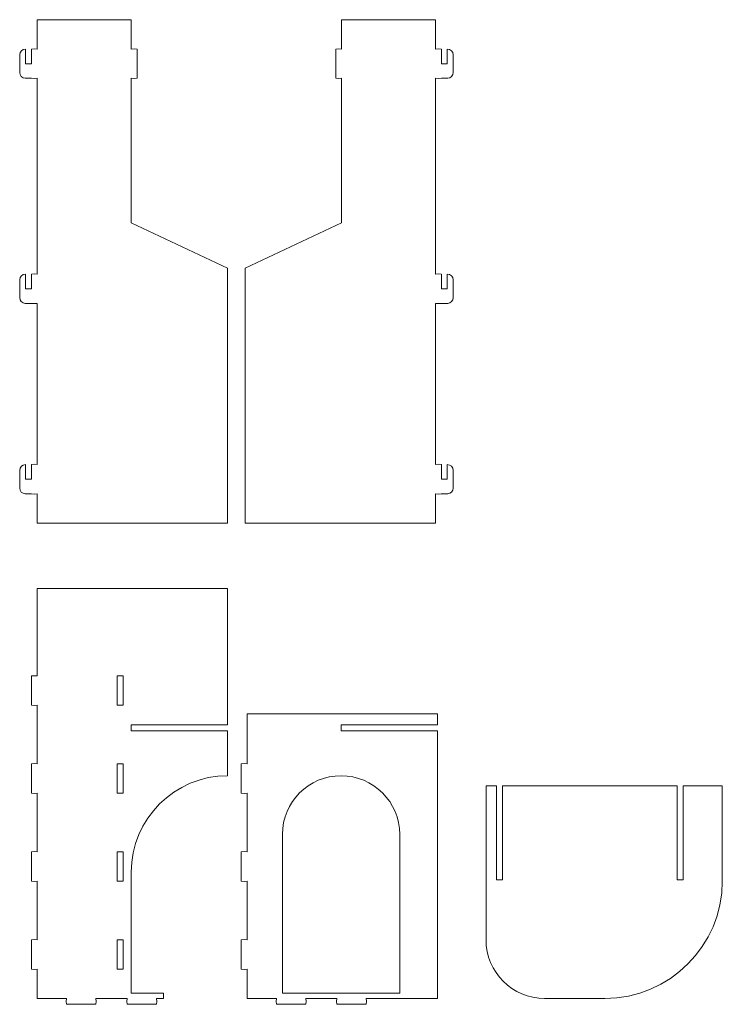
# Model space of a CAD drawing. Header units: centimetres. Extents: x -132 to 124, y -95 to 91.
# Tile 44 of 56: x 40 to 67, y 53 to 91. Entities that reach past the tile are written whole.
import ezdxf

# ---------------------------------------------------------------- set-up
doc = ezdxf.new("R2010")
doc.units = ezdxf.units.CM
doc.header["$MEASUREMENT"] = 0
doc.layers.add('Layer 1', color=7, linetype='Continuous')

msp = doc.modelspace()

# ---------------------------------------------------------------- linework, layer by layer
at = {"layer": 'Layer 1', "lineweight": 15}
for points, knots in [([(40.45815, 89.63353), (40.45815, 89.63353), (40.45815, 89.07092), (40.45815, 89.07092), (40.45815, 89.07092), (40.45815, 89.07092), (40.6833, 89.07092), (40.6833, 89.07092), (40.6833, 89.07092), (40.6833, 89.07092), (40.6833, 89.63353), (40.6833, 89.63353), (40.6833, 89.63353), (40.6833, 89.63353), (40.79579, 89.64467), (40.79579, 89.64467), (40.79579, 89.64467), (40.79579, 89.64467), (40.9081, 89.63353), (40.9081, 89.63353), (40.9081, 89.63353), (40.9081, 89.63353), (40.9081, 90.75857), (40.9081, 90.75857), (40.9081, 90.75857), (40.9081, 90.75857), (44.51343, 90.75857), (44.51343, 90.75857), (44.51343, 90.75857), (44.51343, 90.75857), (44.51343, 89.63353), (44.51343, 89.63353), (44.51343, 89.63353), (44.51343, 89.63353), (44.62661, 89.64467), (44.62661, 89.64467), (44.62661, 89.64467), (44.62661, 89.64467), (44.73805, 89.63353), (44.73805, 89.63353), (44.73805, 89.63353), (44.73805, 89.63353), (44.73805, 88.50849), (44.73805, 88.50849), (44.73805, 88.50849), (44.73805, 88.50849), (44.62661, 88.49717), (44.62661, 88.49717), (44.62661, 88.49717), (44.62661, 88.49717), (44.51343, 88.50849), (44.51343, 88.50849), (44.51343, 88.50849), (44.51343, 88.50849), (44.51343, 82.96459), (44.51343, 82.96459), (44.51343, 82.96459), (44.51343, 82.96459), (48.21017, 81.21843), (48.21017, 81.21843), (48.21017, 81.21843), (48.21017, 81.21843), (48.21017, 71.43678), (48.21017, 71.43678), (48.21017, 71.43678), (48.21017, 71.43678), (40.9081, 71.43678), (40.9081, 71.43678), (40.9081, 71.43678), (40.9081, 71.43678), (40.9081, 72.56112), (40.9081, 72.56112), (40.9081, 72.56112), (40.9081, 72.56112), (40.79805, 72.54998), (40.79805, 72.54998), (40.79805, 72.54998), (40.79805, 72.54998), (40.688, 72.56112), (40.688, 72.56112)], [0, 0, 0, 0, 0.04761905, 0.04761905, 0.04761905, 0.04761905, 0.0952381, 0.0952381, 0.0952381, 0.0952381, 0.14285714, 0.14285714, 0.14285714, 0.14285714, 0.19047619, 0.19047619, 0.19047619, 0.19047619, 0.23809524, 0.23809524, 0.23809524, 0.23809524, 0.28571429, 0.28571429, 0.28571429, 0.28571429, 0.33333333, 0.33333333, 0.33333333, 0.33333333, 0.38095238, 0.38095238, 0.38095238, 0.38095238, 0.42857143, 0.42857143, 0.42857143, 0.42857143, 0.47619048, 0.47619048, 0.47619048, 0.47619048, 0.52380952, 0.52380952, 0.52380952, 0.52380952, 0.57142857, 0.57142857, 0.57142857, 0.57142857, 0.61904762, 0.61904762, 0.61904762, 0.61904762, 0.66666667, 0.66666667, 0.66666667, 0.66666667, 0.71428571, 0.71428571, 0.71428571, 0.71428571, 0.76190476, 0.76190476, 0.76190476, 0.76190476, 0.80952381, 0.80952381, 0.80952381, 0.80952381, 0.85714286, 0.85714286, 0.85714286, 0.85714286, 0.9047619, 0.9047619, 0.9047619, 0.9047619, 1, 1, 1, 1]), ([(56.63798, 89.63353), (56.63798, 89.63353), (56.63798, 89.07092), (56.63798, 89.07092), (56.63798, 89.07092), (56.63798, 89.07092), (56.41336, 89.07092), (56.41336, 89.07092), (56.41336, 89.07092), (56.41336, 89.07092), (56.41336, 89.63353), (56.41336, 89.63353), (56.41336, 89.63353), (56.41336, 89.63353), (56.30017, 89.64467), (56.30017, 89.64467), (56.30017, 89.64467), (56.30017, 89.64467), (56.18699, 89.63353), (56.18699, 89.63353), (56.18699, 89.63353), (56.18699, 89.63353), (56.18699, 90.75857), (56.18699, 90.75857), (56.18699, 90.75857), (56.18699, 90.75857), (52.58253, 90.75857), (52.58253, 90.75857), (52.58253, 90.75857), (52.58253, 90.75857), (52.58253, 89.63353), (52.58253, 89.63353), (52.58253, 89.63353), (52.58253, 89.63353), (52.46935, 89.64467), (52.46935, 89.64467), (52.46935, 89.64467), (52.46935, 89.64467), (52.35791, 89.63353), (52.35791, 89.63353), (52.35791, 89.63353), (52.35791, 89.63353), (52.35791, 88.50849), (52.35791, 88.50849), (52.35791, 88.50849), (52.35791, 88.50849), (52.46935, 88.49717), (52.46935, 88.49717), (52.46935, 88.49717), (52.46935, 88.49717), (52.58253, 88.50849), (52.58253, 88.50849), (52.58253, 88.50849), (52.58253, 88.50849), (52.58253, 82.96459), (52.58253, 82.96459), (52.58253, 82.96459), (52.58253, 82.96459), (48.88579, 81.21843), (48.88579, 81.21843), (48.88579, 81.21843), (48.88579, 81.21843), (48.88579, 71.43678), (48.88579, 71.43678), (48.88579, 71.43678), (48.88579, 71.43678), (56.18699, 71.43678), (56.18699, 71.43678), (56.18699, 71.43678), (56.18699, 71.43678), (56.18699, 72.56112), (56.18699, 72.56112), (56.18699, 72.56112), (56.18699, 72.56112), (56.29843, 72.54998), (56.29843, 72.54998), (56.29843, 72.54998), (56.29843, 72.54998), (56.40813, 72.56112), (56.40813, 72.56112)], [0, 0, 0, 0, 0.04761905, 0.04761905, 0.04761905, 0.04761905, 0.0952381, 0.0952381, 0.0952381, 0.0952381, 0.14285714, 0.14285714, 0.14285714, 0.14285714, 0.19047619, 0.19047619, 0.19047619, 0.19047619, 0.23809524, 0.23809524, 0.23809524, 0.23809524, 0.28571429, 0.28571429, 0.28571429, 0.28571429, 0.33333333, 0.33333333, 0.33333333, 0.33333333, 0.38095238, 0.38095238, 0.38095238, 0.38095238, 0.42857143, 0.42857143, 0.42857143, 0.42857143, 0.47619048, 0.47619048, 0.47619048, 0.47619048, 0.52380952, 0.52380952, 0.52380952, 0.52380952, 0.57142857, 0.57142857, 0.57142857, 0.57142857, 0.61904762, 0.61904762, 0.61904762, 0.61904762, 0.66666667, 0.66666667, 0.66666667, 0.66666667, 0.71428571, 0.71428571, 0.71428571, 0.71428571, 0.76190476, 0.76190476, 0.76190476, 0.76190476, 0.80952381, 0.80952381, 0.80952381, 0.80952381, 0.85714286, 0.85714286, 0.85714286, 0.85714286, 0.9047619, 0.9047619, 0.9047619, 0.9047619, 1, 1, 1, 1]), ([(40.45815, 80.99764), (40.45815, 80.99764), (40.45815, 80.4352), (40.45815, 80.4352), (40.45815, 80.4352), (40.45815, 80.4352), (40.6833, 80.4352), (40.6833, 80.4352), (40.6833, 80.4352), (40.6833, 80.4352), (40.6833, 80.99764), (40.6833, 80.99764), (40.6833, 80.99764), (40.6833, 80.99764), (40.68609, 80.99764), (40.68609, 80.99764), (40.68609, 80.99764), (40.68609, 80.99764), (40.79718, 81.00878), (40.79718, 81.00878), (40.79718, 81.00878), (40.79718, 81.00878), (40.90828, 80.99764), (40.90828, 80.99764), (40.90828, 80.99764), (40.90828, 80.99764), (40.90828, 88.50849), (40.90828, 88.50849), (40.90828, 88.50849), (40.90828, 88.50849), (40.79579, 88.49717), (40.79579, 88.49717), (40.79579, 88.49717), (40.79579, 88.49717), (40.6833, 88.50849), (40.6833, 88.50849), (40.6833, 88.50849), (40.6833, 88.50849), (40.44196, 88.50849), (40.44196, 88.50849), (40.44196, 88.50849), (40.44196, 88.50849), (40.44196, 88.50918), (40.44196, 88.50918)], [0, 0, 0, 0, 0.08333333, 0.08333333, 0.08333333, 0.08333333, 0.16666667, 0.16666667, 0.16666667, 0.16666667, 0.25, 0.25, 0.25, 0.25, 0.33333333, 0.33333333, 0.33333333, 0.33333333, 0.41666667, 0.41666667, 0.41666667, 0.41666667, 0.5, 0.5, 0.5, 0.5, 0.58333333, 0.58333333, 0.58333333, 0.58333333, 0.66666667, 0.66666667, 0.66666667, 0.66666667, 0.75, 0.75, 0.75, 0.75, 0.83333333, 0.83333333, 0.83333333, 0.83333333, 1, 1, 1, 1]), ([(56.63798, 80.99764), (56.63798, 80.99764), (56.63798, 80.4352), (56.63798, 80.4352), (56.63798, 80.4352), (56.63798, 80.4352), (56.41336, 80.4352), (56.41336, 80.4352), (56.41336, 80.4352), (56.41336, 80.4352), (56.41336, 80.99764), (56.41336, 80.99764), (56.41336, 80.99764), (56.41336, 80.99764), (56.40987, 80.99764), (56.40987, 80.99764), (56.40987, 80.99764), (56.40987, 80.99764), (56.29843, 81.00878), (56.29843, 81.00878), (56.29843, 81.00878), (56.29843, 81.00878), (56.18699, 80.99764), (56.18699, 80.99764), (56.18699, 80.99764), (56.18699, 80.99764), (56.18699, 88.50849), (56.18699, 88.50849), (56.18699, 88.50849), (56.18699, 88.50849), (56.30017, 88.49717), (56.30017, 88.49717), (56.30017, 88.49717), (56.30017, 88.49717), (56.41336, 88.50849), (56.41336, 88.50849), (56.41336, 88.50849), (56.41336, 88.50849), (56.65365, 88.50849), (56.65365, 88.50849), (56.65365, 88.50849), (56.65365, 88.50849), (56.65365, 88.50918), (56.65365, 88.50918)], [0, 0, 0, 0, 0.08333333, 0.08333333, 0.08333333, 0.08333333, 0.16666667, 0.16666667, 0.16666667, 0.16666667, 0.25, 0.25, 0.25, 0.25, 0.33333333, 0.33333333, 0.33333333, 0.33333333, 0.41666667, 0.41666667, 0.41666667, 0.41666667, 0.5, 0.5, 0.5, 0.5, 0.58333333, 0.58333333, 0.58333333, 0.58333333, 0.66666667, 0.66666667, 0.66666667, 0.66666667, 0.75, 0.75, 0.75, 0.75, 0.83333333, 0.83333333, 0.83333333, 0.83333333, 1, 1, 1, 1]), ([(40.45815, 73.68617), (40.45815, 73.68617), (40.45815, 73.12356), (40.45815, 73.12356), (40.45815, 73.12356), (40.45815, 73.12356), (40.6833, 73.12356), (40.6833, 73.12356), (40.6833, 73.12356), (40.6833, 73.12356), (40.6833, 73.68617), (40.6833, 73.68617), (40.6833, 73.68617), (40.6833, 73.68617), (40.68818, 73.68617), (40.68818, 73.68617), (40.68818, 73.68617), (40.68818, 73.68617), (40.79823, 73.69748), (40.79823, 73.69748), (40.79823, 73.69748), (40.79823, 73.69748), (40.90828, 73.68617), (40.90828, 73.68617), (40.90828, 73.68617), (40.90828, 73.68617), (40.90828, 79.8726), (40.90828, 79.8726), (40.90828, 79.8726), (40.90828, 79.8726), (40.79718, 79.86128), (40.79718, 79.86128), (40.79718, 79.86128), (40.79718, 79.86128), (40.68609, 79.8726), (40.68609, 79.8726), (40.68609, 79.8726), (40.68609, 79.8726), (40.44196, 79.8726), (40.44196, 79.8726), (40.44196, 79.8726), (40.44196, 79.8726), (40.44196, 79.87312), (40.44196, 79.87312)], [0, 0, 0, 0, 0.08333333, 0.08333333, 0.08333333, 0.08333333, 0.16666667, 0.16666667, 0.16666667, 0.16666667, 0.25, 0.25, 0.25, 0.25, 0.33333333, 0.33333333, 0.33333333, 0.33333333, 0.41666667, 0.41666667, 0.41666667, 0.41666667, 0.5, 0.5, 0.5, 0.5, 0.58333333, 0.58333333, 0.58333333, 0.58333333, 0.66666667, 0.66666667, 0.66666667, 0.66666667, 0.75, 0.75, 0.75, 0.75, 0.83333333, 0.83333333, 0.83333333, 0.83333333, 1, 1, 1, 1]), ([(56.63798, 73.68617), (56.63798, 73.68617), (56.63798, 73.12356), (56.63798, 73.12356), (56.63798, 73.12356), (56.63798, 73.12356), (56.41336, 73.12356), (56.41336, 73.12356), (56.41336, 73.12356), (56.41336, 73.12356), (56.41336, 73.68617), (56.41336, 73.68617), (56.41336, 73.68617), (56.41336, 73.68617), (56.40813, 73.68617), (56.40813, 73.68617), (56.40813, 73.68617), (56.40813, 73.68617), (56.29843, 73.69748), (56.29843, 73.69748), (56.29843, 73.69748), (56.29843, 73.69748), (56.18699, 73.68617), (56.18699, 73.68617), (56.18699, 73.68617), (56.18699, 73.68617), (56.18699, 79.8726), (56.18699, 79.8726), (56.18699, 79.8726), (56.18699, 79.8726), (56.29843, 79.86128), (56.29843, 79.86128), (56.29843, 79.86128), (56.29843, 79.86128), (56.40987, 79.8726), (56.40987, 79.8726), (56.40987, 79.8726), (56.40987, 79.8726), (56.65365, 79.8726), (56.65365, 79.8726), (56.65365, 79.8726), (56.65365, 79.8726), (56.65365, 79.87312), (56.65365, 79.87312)], [0, 0, 0, 0, 0.08333333, 0.08333333, 0.08333333, 0.08333333, 0.16666667, 0.16666667, 0.16666667, 0.16666667, 0.25, 0.25, 0.25, 0.25, 0.33333333, 0.33333333, 0.33333333, 0.33333333, 0.41666667, 0.41666667, 0.41666667, 0.41666667, 0.5, 0.5, 0.5, 0.5, 0.58333333, 0.58333333, 0.58333333, 0.58333333, 0.66666667, 0.66666667, 0.66666667, 0.66666667, 0.75, 0.75, 0.75, 0.75, 0.83333333, 0.83333333, 0.83333333, 0.83333333, 1, 1, 1, 1]), ([(40.68818, 72.56112), (40.68818, 72.56112), (40.44196, 72.56112), (40.44196, 72.56112), (40.44196, 72.56112), (40.44196, 72.56112), (40.44196, 72.56182), (40.44196, 72.56182)], [0, 0, 0, 0, 0.33333333, 0.33333333, 0.33333333, 0.33333333, 1, 1, 1, 1]), ([(56.40813, 72.56112), (56.40813, 72.56112), (56.65365, 72.56112), (56.65365, 72.56112), (56.65365, 72.56112), (56.65365, 72.56112), (56.65365, 72.56182), (56.65365, 72.56182)], [0, 0, 0, 0, 0.33333333, 0.33333333, 0.33333333, 0.33333333, 1, 1, 1, 1]), ([(44.51343, 58.04962), (44.51343, 58.04962), (44.51343, 53.39796), (44.51343, 53.39796), (44.51343, 53.39796), (44.51343, 53.39796), (45.74626, 53.39796), (45.74626, 53.39796), (45.74626, 53.39796), (45.74626, 53.39796), (45.74626, 53.19893), (45.74626, 53.19893), (45.74626, 53.19893), (45.74626, 53.19893), (45.47984, 53.19893), (45.47984, 53.19893), (45.47984, 53.19893), (45.47984, 53.19893), (45.49029, 53.08644), (45.49029, 53.08644), (45.49029, 53.08644), (45.49029, 53.08644), (45.47984, 52.97395), (45.47984, 52.97395), (45.47984, 52.97395), (45.47984, 52.97395), (44.35497, 52.97395), (44.35497, 52.97395), (44.35497, 52.97395), (44.35497, 52.97395), (44.34278, 53.08644), (44.34278, 53.08644), (44.34278, 53.08644), (44.34278, 53.08644), (44.35497, 53.19893), (44.35497, 53.19893), (44.35497, 53.19893), (44.35497, 53.19893), (43.15871, 53.19893), (43.15871, 53.19893), (43.15871, 53.19893), (43.15871, 53.19893), (43.16916, 53.08644), (43.16916, 53.08644), (43.16916, 53.08644), (43.16916, 53.08644), (43.15871, 52.97395), (43.15871, 52.97395), (43.15871, 52.97395), (43.15871, 52.97395), (42.03332, 52.97395), (42.03332, 52.97395), (42.03332, 52.97395), (42.03332, 52.97395), (42.022, 53.08644), (42.022, 53.08644), (42.022, 53.08644), (42.022, 53.08644), (42.03332, 53.19893), (42.03332, 53.19893), (42.03332, 53.19893), (42.03332, 53.19893), (40.90828, 53.19893), (40.90828, 53.19893), (40.90828, 53.19893), (40.90828, 53.19893), (40.90828, 54.32397), (40.90828, 54.32397), (40.90828, 54.32397), (40.90828, 54.32397), (40.79579, 54.31265), (40.79579, 54.31265), (40.79579, 54.31265), (40.79579, 54.31265), (40.6833, 54.32397), (40.6833, 54.32397), (40.6833, 54.32397), (40.6833, 54.32397), (40.6833, 55.44901), (40.6833, 55.44901), (40.6833, 55.44901), (40.6833, 55.44901), (40.79579, 55.46016), (40.79579, 55.46016), (40.79579, 55.46016), (40.79579, 55.46016), (40.90828, 55.44901), (40.90828, 55.44901), (40.90828, 55.44901), (40.90828, 55.44901), (40.90828, 57.69892), (40.90828, 57.69892), (40.90828, 57.69892), (40.90828, 57.69892), (40.79579, 57.68778), (40.79579, 57.68778), (40.79579, 57.68778), (40.79579, 57.68778), (40.6833, 57.69892), (40.6833, 57.69892), (40.6833, 57.69892), (40.6833, 57.69892), (40.6833, 58.82397), (40.6833, 58.82397), (40.6833, 58.82397), (40.6833, 58.82397), (40.79579, 58.83529), (40.79579, 58.83529), (40.79579, 58.83529), (40.79579, 58.83529), (40.90828, 58.82397), (40.90828, 58.82397), (40.90828, 58.82397), (40.90828, 58.82397), (40.90828, 61.07388), (40.90828, 61.07388), (40.90828, 61.07388), (40.90828, 61.07388), (40.79579, 61.06274), (40.79579, 61.06274), (40.79579, 61.06274), (40.79579, 61.06274), (40.6833, 61.07388), (40.6833, 61.07388), (40.6833, 61.07388), (40.6833, 61.07388), (40.6833, 62.19892), (40.6833, 62.19892), (40.6833, 62.19892), (40.6833, 62.19892), (40.79579, 62.21007), (40.79579, 62.21007), (40.79579, 62.21007), (40.79579, 62.21007), (40.90828, 62.19892), (40.90828, 62.19892), (40.90828, 62.19892), (40.90828, 62.19892), (40.90828, 64.44883), (40.90828, 64.44883), (40.90828, 64.44883), (40.90828, 64.44883), (40.79579, 64.43769), (40.79579, 64.43769), (40.79579, 64.43769), (40.79579, 64.43769), (40.6833, 64.44883), (40.6833, 64.44883), (40.6833, 64.44883), (40.6833, 64.44883), (40.6833, 65.57388), (40.6833, 65.57388), (40.6833, 65.57388), (40.6833, 65.57388), (40.79579, 65.58502), (40.79579, 65.58502), (40.79579, 65.58502), (40.79579, 65.58502), (40.90828, 65.57388), (40.90828, 65.57388), (40.90828, 65.57388), (40.90828, 65.57388), (40.90828, 68.93055), (40.90828, 68.93055)], [0, 0, 0, 0, 0.02380952, 0.02380952, 0.02380952, 0.02380952, 0.04761905, 0.04761905, 0.04761905, 0.04761905, 0.07142857, 0.07142857, 0.07142857, 0.07142857, 0.0952381, 0.0952381, 0.0952381, 0.0952381, 0.11904762, 0.11904762, 0.11904762, 0.11904762, 0.14285714, 0.14285714, 0.14285714, 0.14285714, 0.16666667, 0.16666667, 0.16666667, 0.16666667, 0.19047619, 0.19047619, 0.19047619, 0.19047619, 0.21428571, 0.21428571, 0.21428571, 0.21428571, 0.23809524, 0.23809524, 0.23809524, 0.23809524, 0.26190476, 0.26190476, 0.26190476, 0.26190476, 0.28571429, 0.28571429, 0.28571429, 0.28571429, 0.30952381, 0.30952381, 0.30952381, 0.30952381, 0.33333333, 0.33333333, 0.33333333, 0.33333333, 0.35714286, 0.35714286, 0.35714286, 0.35714286, 0.38095238, 0.38095238, 0.38095238, 0.38095238, 0.4047619, 0.4047619, 0.4047619, 0.4047619, 0.42857143, 0.42857143, 0.42857143, 0.42857143, 0.45238095, 0.45238095, 0.45238095, 0.45238095, 0.47619048, 0.47619048, 0.47619048, 0.47619048, 0.5, 0.5, 0.5, 0.5, 0.52380952, 0.52380952, 0.52380952, 0.52380952, 0.54761905, 0.54761905, 0.54761905, 0.54761905, 0.57142857, 0.57142857, 0.57142857, 0.57142857, 0.5952381, 0.5952381, 0.5952381, 0.5952381, 0.61904762, 0.61904762, 0.61904762, 0.61904762, 0.64285714, 0.64285714, 0.64285714, 0.64285714, 0.66666667, 0.66666667, 0.66666667, 0.66666667, 0.69047619, 0.69047619, 0.69047619, 0.69047619, 0.71428571, 0.71428571, 0.71428571, 0.71428571, 0.73809524, 0.73809524, 0.73809524, 0.73809524, 0.76190476, 0.76190476, 0.76190476, 0.76190476, 0.78571429, 0.78571429, 0.78571429, 0.78571429, 0.80952381, 0.80952381, 0.80952381, 0.80952381, 0.83333333, 0.83333333, 0.83333333, 0.83333333, 0.85714286, 0.85714286, 0.85714286, 0.85714286, 0.88095238, 0.88095238, 0.88095238, 0.88095238, 0.9047619, 0.9047619, 0.9047619, 0.9047619, 0.92857143, 0.92857143, 0.92857143, 0.92857143, 0.95238095, 0.95238095, 0.95238095, 0.95238095, 1, 1, 1, 1]), ([(40.90828, 68.93055), (40.90828, 68.93055), (48.21017, 68.93055), (48.21017, 68.93055), (48.21017, 68.93055), (48.21017, 68.93055), (48.21017, 63.69364), (48.21017, 63.69364), (48.21017, 63.69364), (48.21017, 63.69364), (44.51343, 63.69364), (44.51343, 63.69364), (44.51343, 63.69364), (44.51343, 63.69364), (44.51343, 63.46884), (44.51343, 63.46884), (44.51343, 63.46884), (44.51343, 63.46884), (48.21017, 63.46884), (48.21017, 63.46884), (48.21017, 63.46884), (48.21017, 63.46884), (48.21017, 61.74689), (48.21017, 61.74689)], [0, 0, 0, 0, 0.14285714, 0.14285714, 0.14285714, 0.14285714, 0.28571429, 0.28571429, 0.28571429, 0.28571429, 0.42857143, 0.42857143, 0.42857143, 0.42857143, 0.57142857, 0.57142857, 0.57142857, 0.57142857, 0.71428571, 0.71428571, 0.71428571, 0.71428571, 1, 1, 1, 1]), ([(43.97885, 64.44883), (43.97885, 64.44883), (44.20393, 64.44883), (44.20393, 64.44883), (44.20393, 64.44883), (44.20393, 64.44883), (44.20393, 65.57387), (44.20393, 65.57387), (44.20393, 65.57387), (44.20393, 65.57387), (43.97885, 65.57387), (43.97885, 65.57387), (43.97885, 65.57387), (43.97885, 65.57387), (43.97885, 64.44883), (43.97885, 64.44883)], [0, 0, 0, 0, 0.2, 0.2, 0.2, 0.2, 0.4, 0.4, 0.4, 0.4, 0.6, 0.6, 0.6, 0.6, 1, 1, 1, 1]), ([(56.26012, 53.19893), (56.26012, 53.19893), (53.52805, 53.19893), (53.52805, 53.19893), (53.52805, 53.19893), (53.52805, 53.19893), (53.54024, 53.08644), (53.54024, 53.08644), (53.54024, 53.08644), (53.54024, 53.08644), (53.52805, 52.97395), (53.52805, 52.97395), (53.52805, 52.97395), (53.52805, 52.97395), (52.40318, 52.97395), (52.40318, 52.97395), (52.40318, 52.97395), (52.40318, 52.97395), (52.39273, 53.08644), (52.39273, 53.08644), (52.39273, 53.08644), (52.39273, 53.08644), (52.40318, 53.19893), (52.40318, 53.19893), (52.40318, 53.19893), (52.40318, 53.19893), (51.20692, 53.19893), (51.20692, 53.19893), (51.20692, 53.19893), (51.20692, 53.19893), (51.21737, 53.08644), (51.21737, 53.08644), (51.21737, 53.08644), (51.21737, 53.08644), (51.20692, 52.97395), (51.20692, 52.97395), (51.20692, 52.97395), (51.20692, 52.97395), (50.08205, 52.97395), (50.08205, 52.97395), (50.08205, 52.97395), (50.08205, 52.97395), (50.06986, 53.08644), (50.06986, 53.08644), (50.06986, 53.08644), (50.06986, 53.08644), (50.08205, 53.19893), (50.08205, 53.19893), (50.08205, 53.19893), (50.08205, 53.19893), (48.95718, 53.19893), (48.95718, 53.19893), (48.95718, 53.19893), (48.95718, 53.19893), (48.95718, 54.32397), (48.95718, 54.32397), (48.95718, 54.32397), (48.95718, 54.32397), (48.844, 54.31265), (48.844, 54.31265), (48.844, 54.31265), (48.844, 54.31265), (48.73256, 54.32397), (48.73256, 54.32397), (48.73256, 54.32397), (48.73256, 54.32397), (48.73256, 55.44901), (48.73256, 55.44901), (48.73256, 55.44901), (48.73256, 55.44901), (48.844, 55.46016), (48.844, 55.46016), (48.844, 55.46016), (48.844, 55.46016), (48.95718, 55.44901), (48.95718, 55.44901), (48.95718, 55.44901), (48.95718, 55.44901), (48.95718, 57.69892), (48.95718, 57.69892), (48.95718, 57.69892), (48.95718, 57.69892), (48.844, 57.68778), (48.844, 57.68778), (48.844, 57.68778), (48.844, 57.68778), (48.73256, 57.69892), (48.73256, 57.69892), (48.73256, 57.69892), (48.73256, 57.69892), (48.73256, 58.82397), (48.73256, 58.82397), (48.73256, 58.82397), (48.73256, 58.82397), (48.844, 58.83529), (48.844, 58.83529), (48.844, 58.83529), (48.844, 58.83529), (48.95718, 58.82397), (48.95718, 58.82397), (48.95718, 58.82397), (48.95718, 58.82397), (48.95718, 61.07388), (48.95718, 61.07388), (48.95718, 61.07388), (48.95718, 61.07388), (48.844, 61.06274), (48.844, 61.06274), (48.844, 61.06274), (48.844, 61.06274), (48.73256, 61.07388), (48.73256, 61.07388), (48.73256, 61.07388), (48.73256, 61.07388), (48.73256, 62.19892), (48.73256, 62.19892), (48.73256, 62.19892), (48.73256, 62.19892), (48.844, 62.21007), (48.844, 62.21007), (48.844, 62.21007), (48.844, 62.21007), (48.95718, 62.19892), (48.95718, 62.19892), (48.95718, 62.19892), (48.95718, 62.19892), (48.95718, 64.12112), (48.95718, 64.12112), (48.95718, 64.12112), (48.95718, 64.12112), (56.26012, 64.12112), (56.26012, 64.12112), (56.26012, 64.12112), (56.26012, 64.12112), (56.26012, 63.69364), (56.26012, 63.69364), (56.26012, 63.69364), (56.26012, 63.69364), (52.56164, 63.69364), (52.56164, 63.69364), (52.56164, 63.69364), (52.56164, 63.69364), (52.56164, 63.46884), (52.56164, 63.46884), (52.56164, 63.46884), (52.56164, 63.46884), (56.26012, 63.46884), (56.26012, 63.46884), (56.26012, 63.46884), (56.26012, 63.46884), (56.26012, 53.19893), (56.26012, 53.19893)], [0, 0, 0, 0, 0.02564103, 0.02564103, 0.02564103, 0.02564103, 0.05128205, 0.05128205, 0.05128205, 0.05128205, 0.07692308, 0.07692308, 0.07692308, 0.07692308, 0.1025641, 0.1025641, 0.1025641, 0.1025641, 0.12820513, 0.12820513, 0.12820513, 0.12820513, 0.15384615, 0.15384615, 0.15384615, 0.15384615, 0.17948718, 0.17948718, 0.17948718, 0.17948718, 0.20512821, 0.20512821, 0.20512821, 0.20512821, 0.23076923, 0.23076923, 0.23076923, 0.23076923, 0.25641026, 0.25641026, 0.25641026, 0.25641026, 0.28205128, 0.28205128, 0.28205128, 0.28205128, 0.30769231, 0.30769231, 0.30769231, 0.30769231, 0.33333333, 0.33333333, 0.33333333, 0.33333333, 0.35897436, 0.35897436, 0.35897436, 0.35897436, 0.38461538, 0.38461538, 0.38461538, 0.38461538, 0.41025641, 0.41025641, 0.41025641, 0.41025641, 0.43589744, 0.43589744, 0.43589744, 0.43589744, 0.46153846, 0.46153846, 0.46153846, 0.46153846, 0.48717949, 0.48717949, 0.48717949, 0.48717949, 0.51282051, 0.51282051, 0.51282051, 0.51282051, 0.53846154, 0.53846154, 0.53846154, 0.53846154, 0.56410256, 0.56410256, 0.56410256, 0.56410256, 0.58974359, 0.58974359, 0.58974359, 0.58974359, 0.61538462, 0.61538462, 0.61538462, 0.61538462, 0.64102564, 0.64102564, 0.64102564, 0.64102564, 0.66666667, 0.66666667, 0.66666667, 0.66666667, 0.69230769, 0.69230769, 0.69230769, 0.69230769, 0.71794872, 0.71794872, 0.71794872, 0.71794872, 0.74358974, 0.74358974, 0.74358974, 0.74358974, 0.76923077, 0.76923077, 0.76923077, 0.76923077, 0.79487179, 0.79487179, 0.79487179, 0.79487179, 0.82051282, 0.82051282, 0.82051282, 0.82051282, 0.84615385, 0.84615385, 0.84615385, 0.84615385, 0.87179487, 0.87179487, 0.87179487, 0.87179487, 0.8974359, 0.8974359, 0.8974359, 0.8974359, 0.92307692, 0.92307692, 0.92307692, 0.92307692, 0.94871795, 0.94871795, 0.94871795, 0.94871795, 1, 1, 1, 1]), ([(43.97885, 61.07388), (43.97885, 61.07388), (44.20393, 61.07388), (44.20393, 61.07388), (44.20393, 61.07388), (44.20393, 61.07388), (44.20393, 62.19891), (44.20393, 62.19891), (44.20393, 62.19891), (44.20393, 62.19891), (43.97885, 62.19891), (43.97885, 62.19891), (43.97885, 62.19891), (43.97885, 62.19891), (43.97885, 61.07388), (43.97885, 61.07388)], [0, 0, 0, 0, 0.2, 0.2, 0.2, 0.2, 0.4, 0.4, 0.4, 0.4, 0.6, 0.6, 0.6, 0.6, 1, 1, 1, 1]), ([(58.1233, 61.36119), (58.1233, 61.36119), (58.52901, 61.36119), (58.52901, 61.36119), (58.52901, 61.36119), (58.52901, 61.36119), (58.52901, 57.75586), (58.52901, 57.75586), (58.52901, 57.75586), (58.52901, 57.75586), (58.75538, 57.75586), (58.75538, 57.75586), (58.75538, 57.75586), (58.75538, 57.75586), (58.75538, 61.36119), (58.75538, 61.36119), (58.75538, 61.36119), (58.75538, 61.36119), (65.46106, 61.36119), (65.46106, 61.36119), (65.46106, 61.36119), (65.46106, 61.36119), (65.46106, 57.75586), (65.46106, 57.75586), (65.46106, 57.75586), (65.46106, 57.75586), (65.68569, 57.75586), (65.68569, 57.75586), (65.68569, 57.75586), (65.68569, 57.75586), (65.68569, 61.36119), (65.68569, 61.36119), (65.68569, 61.36119), (65.68569, 61.36119), (67.18841, 61.36119), (67.18841, 61.36119), (67.18841, 61.36119), (67.18841, 61.36119), (67.18841, 57.69892), (67.18841, 57.69892)], [0, 0, 0, 0, 0.09090909, 0.09090909, 0.09090909, 0.09090909, 0.18181818, 0.18181818, 0.18181818, 0.18181818, 0.27272727, 0.27272727, 0.27272727, 0.27272727, 0.36363636, 0.36363636, 0.36363636, 0.36363636, 0.45454545, 0.45454545, 0.45454545, 0.45454545, 0.54545455, 0.54545455, 0.54545455, 0.54545455, 0.63636364, 0.63636364, 0.63636364, 0.63636364, 0.72727273, 0.72727273, 0.72727273, 0.72727273, 0.81818182, 0.81818182, 0.81818182, 0.81818182, 1, 1, 1, 1]), ([(54.81312, 59.4968), (54.81312, 59.4968), (54.81312, 53.39796), (54.81312, 53.39796), (54.81312, 53.39796), (54.81312, 53.39796), (50.3119, 53.39796), (50.3119, 53.39796), (50.3119, 53.39796), (50.3119, 53.39796), (50.3119, 59.4968), (50.3119, 59.4968)], [0, 0, 0, 0, 0.25, 0.25, 0.25, 0.25, 0.5, 0.5, 0.5, 0.5, 1, 1, 1, 1]), ([(43.97885, 57.69892), (43.97885, 57.69892), (44.20393, 57.69892), (44.20393, 57.69892), (44.20393, 57.69892), (44.20393, 57.69892), (44.20393, 58.82403), (44.20393, 58.82403), (44.20393, 58.82403), (44.20393, 58.82403), (43.97885, 58.82403), (43.97885, 58.82403), (43.97885, 58.82403), (43.97885, 58.82403), (43.97885, 57.69892), (43.97885, 57.69892)], [0, 0, 0, 0, 0.2, 0.2, 0.2, 0.2, 0.4, 0.4, 0.4, 0.4, 0.6, 0.6, 0.6, 0.6, 1, 1, 1, 1]), ([(43.97885, 54.32397), (43.97885, 54.32397), (44.20393, 54.32397), (44.20393, 54.32397), (44.20393, 54.32397), (44.20393, 54.32397), (44.20393, 55.44907), (44.20393, 55.44907), (44.20393, 55.44907), (44.20393, 55.44907), (43.97885, 55.44907), (43.97885, 55.44907), (43.97885, 55.44907), (43.97885, 55.44907), (43.97885, 54.32397), (43.97885, 54.32397)], [0, 0, 0, 0, 0.2, 0.2, 0.2, 0.2, 0.4, 0.4, 0.4, 0.4, 0.6, 0.6, 0.6, 0.6, 1, 1, 1, 1])]:
    msp.add_open_spline(points, degree=3, knots=knots, dxfattribs=at)
for points in [[(40.23336, 89.40856), (40.23336, 89.53219), (40.33435, 89.63353), (40.45815, 89.63353)], [(56.86261, 89.40856), (56.86261, 89.53219), (56.76161, 89.63353), (56.63798, 89.63353)], [(40.23336, 88.73364), (40.23336, 88.73364), (40.23336, 89.40856), (40.23336, 89.40856)], [(56.86261, 88.73364), (56.86261, 88.73364), (56.86261, 89.40856), (56.86261, 89.40856)], [(40.44196, 88.50918), (40.32564, 88.51754), (40.23336, 88.61523), (40.23336, 88.73364)], [(56.65365, 88.50918), (56.77032, 88.51754), (56.86261, 88.61523), (56.86261, 88.73364)], [(40.23336, 80.77266), (40.23336, 80.8963), (40.33435, 80.99764), (40.45815, 80.99764)], [(56.86261, 80.77266), (56.86261, 80.8963), (56.76161, 80.99764), (56.63798, 80.99764)], [(40.23336, 80.09774), (40.23336, 80.09774), (40.23336, 80.77266), (40.23336, 80.77266)], [(56.86261, 80.09774), (56.86261, 80.09774), (56.86261, 80.77266), (56.86261, 80.77266)], [(40.44196, 79.87312), (40.32564, 79.88165), (40.23336, 79.97934), (40.23336, 80.09774)], [(56.65365, 79.87312), (56.77032, 79.88165), (56.86261, 79.97934), (56.86261, 80.09774)], [(40.23336, 73.46119), (40.23336, 73.585), (40.33435, 73.68617), (40.45815, 73.68617)], [(56.86261, 73.46119), (56.86261, 73.585), (56.76161, 73.68617), (56.63798, 73.68617)], [(40.23336, 72.78627), (40.23336, 72.78627), (40.23336, 73.46119), (40.23336, 73.46119)], [(56.86261, 72.78627), (56.86261, 72.78627), (56.86261, 73.46119), (56.86261, 73.46119)], [(40.44196, 72.56182), (40.32564, 72.57018), (40.23336, 72.66804), (40.23336, 72.78627)], [(56.65365, 72.56182), (56.77032, 72.57018), (56.86261, 72.66804), (56.86261, 72.78627)], [(48.21017, 61.74689), (46.1781, 61.74689), (44.51343, 60.08326), (44.51343, 58.04962)], [(50.3119, 59.4968), (50.3119, 60.73433), (51.32533, 61.74689), (52.56164, 61.74689)], [(52.56164, 61.74689), (53.79969, 61.74689), (54.81312, 60.73433), (54.81312, 59.4968)], [(58.1233, 55.44901), (58.1233, 55.44901), (58.1233, 61.36119), (58.1233, 61.36119)], [(67.18841, 57.69892), (67.18841, 55.22387), (65.1633, 53.19893), (62.6872, 53.19893)], [(60.37303, 53.19893), (59.13498, 53.19893), (58.1233, 54.21148), (58.1233, 55.44901)], [(62.6872, 53.19893), (62.6872, 53.19893), (60.37303, 53.19893), (60.37303, 53.19893)]]:
    msp.add_open_spline(points, degree=3, dxfattribs=at)

doc.saveas('drawing.dxf')
